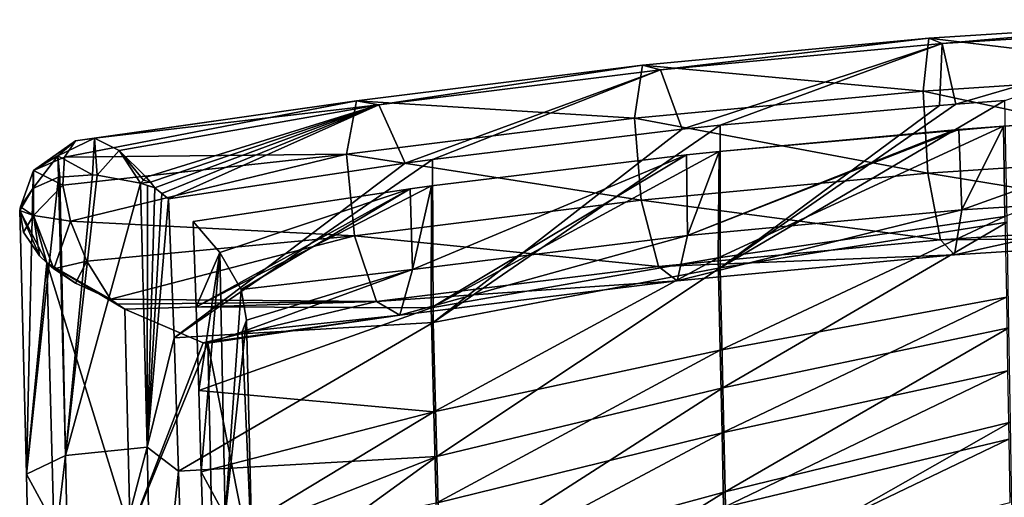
# Model space of a CAD drawing. Header units: millimetres. Extents: x -350 to 350, y 0 to 877.
# Tile 47 of 63: x -261 to -107, y 801 to 875. Entities that reach past the tile are written whole.
import ezdxf

# ---------------------------------------------------------------- set-up
doc = ezdxf.new("R2010")
doc.units = ezdxf.units.MM
doc.header["$LTSCALE"] = 41.718519
for name, color, linetype in [('1', 7, 'CONTINUOUS'), ('10', 7, 'CONTINUOUS'), ('2', 7, 'CONTINUOUS'), ('20', 7, 'CONTINUOUS'), ('21', 7, 'CONTINUOUS'), ('3', 7, 'CONTINUOUS'), ('6', 7, 'CONTINUOUS')]:
    doc.layers.add(name, color=color, linetype=linetype)

msp = doc.modelspace()

# ---------------------------------------------------------------- linework, layer by layer
at = {"layer": '1', "linetype": 'Continuous'}
for points in [[(-241.74, 849.4, -580.27), (-240.71, 808.33, -557.45), (-240.69, 849.07, -580.21), (-241.74, 849.4, -580.27)], [(-240.69, 849.07, -580.21), (-240.71, 808.33, -557.45), (-239.55, 848.67, -580.19), (-240.69, 849.07, -580.21)], [(-239.55, 848.67, -580.19), (-240.71, 808.33, -557.45), (-238.46, 847.83, -580), (-239.55, 848.67, -580.19)], [(-238.46, 847.83, -580), (-240.71, 808.33, -557.45), (-237.38, 846.96, -579.86), (-238.46, 847.83, -580)], [(-237.38, 846.96, -579.86), (-240.71, 808.33, -557.45), (-236.54, 825.32, -567.76), (-237.38, 846.96, -579.86)], [(-233.11, 830.14, -572.44), (-229.39, 838.6, -581.23), (-233.57, 843.46, -579.9), (-233.11, 830.14, -572.44)], [(-232.68, 817.15, -565.35), (-229.39, 838.6, -581.23), (-233.11, 830.14, -572.44), (-232.68, 817.15, -565.35)], [(-232.29, 804.49, -558.64), (-229.39, 838.6, -581.23), (-232.68, 817.15, -565.35), (-232.29, 804.49, -558.64)], [(-228.56, 797.55, -558.58), (-229.39, 838.6, -581.23), (-232.29, 804.49, -558.64), (-228.56, 797.55, -558.58)], [(-229.39, 838.6, -581.23), (-228.56, 797.55, -558.58), (-226.08, 832.85, -584.69), (-229.39, 838.6, -581.23)], [(-228.56, 797.55, -558.58), (-225.25, 828.1, -589.77), (-226.08, 832.85, -584.69), (-228.56, 797.55, -558.58)], [(-244.23, 829.8, -609.26), (-231.99, 824.55, -602.03), (-243.36, 795.06, -589.93), (-244.23, 829.8, -609.26)], [(-224.3, 789.26, -568.62), (-225.25, 828.1, -589.77), (-228.56, 797.55, -558.58), (-224.3, 789.26, -568.62)], [(-225.25, 828.1, -589.77), (-224.3, 789.26, -568.62), (-225.91, 826.29, -592.83), (-225.25, 828.1, -589.77)], [(-236.54, 825.32, -567.76), (-240.71, 808.33, -557.45), (-235.82, 804.56, -556.64), (-236.54, 825.32, -567.76)], [(-225.91, 826.29, -592.83), (-224.3, 789.26, -568.62), (-231.29, 824.48, -601.33), (-225.91, 826.29, -592.83)], [(-231.99, 824.55, -602.03), (-231.29, 824.48, -601.33), (-243.36, 795.06, -589.93), (-231.99, 824.55, -602.03)], [(-231.29, 824.48, -601.33), (-230.32, 782.43, -578.55), (-243.36, 795.06, -589.93), (-231.29, 824.48, -601.33)], [(-231.29, 824.48, -601.33), (-224.3, 789.26, -568.62), (-230.32, 782.43, -578.55), (-231.29, 824.48, -601.33)], [(-240.71, 808.33, -557.45), (-239.82, 767.11, -536.53), (-235.82, 804.56, -556.64), (-240.71, 808.33, -557.45)], [(-235.82, 804.56, -556.64), (-239.82, 767.11, -536.53), (-235.41, 791.22, -549.75), (-235.82, 804.56, -556.64)], [(-231.92, 792.17, -552.29), (-228.56, 797.55, -558.58), (-232.29, 804.49, -558.64), (-231.92, 792.17, -552.29)]]:
    msp.add_3dface(points, dxfattribs=at)
at = {"layer": '10', "linetype": 'Continuous'}
for points in [[(-107.33, 858.27, -609.67), (-71.31, 860.45, -614.12), (-62.58, 860.84, -614.93), (-107.33, 858.27, -609.67)], [(-107.33, 858.27, -609.67), (-62.58, 860.84, -614.93), (-107.13, 844.22, -602.17), (-107.33, 858.27, -609.67)], [(-151.64, 854.35, -601.73), (-107.33, 858.27, -609.67), (-151.79, 837.77, -592.68), (-151.64, 854.35, -601.73)], [(-151.79, 837.77, -592.68), (-107.33, 858.27, -609.67), (-107.13, 844.22, -602.17), (-151.79, 837.77, -592.68)], [(-151.64, 854.35, -601.73), (-114.3, 857.75, -608.6), (-107.33, 858.27, -609.67), (-151.64, 854.35, -601.73)], [(-151.64, 854.35, -601.73), (-115.09, 857.68, -608.47), (-114.3, 857.75, -608.6), (-151.64, 854.35, -601.73)], [(-156.71, 853.81, -600.65), (-151.64, 854.35, -601.73), (-196.48, 830, -580.41), (-156.71, 853.81, -600.65)], [(-196.48, 830, -580.41), (-151.64, 854.35, -601.73), (-151.79, 837.77, -592.68), (-196.48, 830, -580.41)], [(-196.42, 848.99, -590.95), (-156.71, 853.81, -600.65), (-196.48, 830, -580.41), (-196.42, 848.99, -590.95)], [(-233.11, 830.14, -572.44), (-233.57, 843.46, -579.9), (-199.74, 848.53, -590.04), (-233.11, 830.14, -572.44)], [(-233.11, 830.14, -572.44), (-199.74, 848.53, -590.04), (-196.42, 848.99, -590.95), (-233.11, 830.14, -572.44)], [(-233.11, 830.14, -572.44), (-196.42, 848.99, -590.95), (-196.48, 830, -580.41), (-233.11, 830.14, -572.44)], [(-151.47, 823.39, -585.16), (-151.79, 837.77, -592.68), (-107.13, 844.22, -602.17), (-151.47, 823.39, -585.16)], [(-106.91, 831.67, -595.67), (-151.47, 823.39, -585.16), (-107.13, 844.22, -602.17), (-106.91, 831.67, -595.67)], [(-196.06, 813.8, -571.84), (-196.48, 830, -580.41), (-151.79, 837.77, -592.68), (-196.06, 813.8, -571.84)], [(-151.47, 823.39, -585.16), (-196.06, 813.8, -571.84), (-151.79, 837.77, -592.68), (-151.47, 823.39, -585.16)], [(-151.19, 810.53, -578.64), (-151.47, 823.39, -585.16), (-106.91, 831.67, -595.67), (-151.19, 810.53, -578.64)], [(-106.71, 820.18, -589.87), (-151.19, 810.53, -578.64), (-106.91, 831.67, -595.67), (-106.71, 820.18, -589.87)], [(-232.68, 817.15, -565.35), (-233.11, 830.14, -572.44), (-196.48, 830, -580.41), (-232.68, 817.15, -565.35)], [(-196.06, 813.8, -571.84), (-232.68, 817.15, -565.35), (-196.48, 830, -580.41), (-196.06, 813.8, -571.84)], [(-195.7, 799.59, -564.57), (-196.06, 813.8, -571.84), (-151.47, 823.39, -585.16), (-195.7, 799.59, -564.57)], [(-151.19, 810.53, -578.64), (-195.7, 799.59, -564.57), (-151.47, 823.39, -585.16), (-151.19, 810.53, -578.64)], [(-150.94, 798.92, -572.91), (-151.19, 810.53, -578.64), (-106.71, 820.18, -589.87), (-150.94, 798.92, -572.91)], [(-106.53, 809.55, -584.64), (-150.94, 798.92, -572.91), (-106.71, 820.18, -589.87), (-106.53, 809.55, -584.64)], [(-232.29, 804.49, -558.64), (-232.68, 817.15, -565.35), (-196.06, 813.8, -571.84), (-232.29, 804.49, -558.64)], [(-231.92, 792.17, -552.29), (-232.29, 804.49, -558.64), (-196.06, 813.8, -571.84), (-231.92, 792.17, -552.29)], [(-195.7, 799.59, -564.57), (-231.92, 792.17, -552.29), (-196.06, 813.8, -571.84), (-195.7, 799.59, -564.57)], [(-195.37, 787, -558.34), (-195.7, 799.59, -564.57), (-151.19, 810.53, -578.64), (-195.37, 787, -558.34)], [(-150.94, 798.92, -572.91), (-195.37, 787, -558.34), (-151.19, 810.53, -578.64), (-150.94, 798.92, -572.91)], [(-150.71, 788.34, -567.83), (-150.94, 798.92, -572.91), (-106.53, 809.55, -584.64), (-150.71, 788.34, -567.83)], [(-106.38, 799.65, -579.87), (-150.71, 788.34, -567.83), (-106.53, 809.55, -584.64), (-106.38, 799.65, -579.87)]]:
    msp.add_3dface(points, dxfattribs=at)
at = {"layer": '2', "linetype": 'Continuous'}
for points in [[(-258.53, 848.57, -590.39), (-259.53, 804.1, -573.51), (-254.53, 850.33, -585.67), (-258.53, 848.57, -590.39)], [(-254.53, 850.33, -585.67), (-259.53, 804.1, -573.51), (-253.43, 807, -561.48), (-254.53, 850.33, -585.67)], [(-254.53, 850.33, -585.67), (-253.43, 807, -561.48), (-254.33, 850.37, -585.5), (-254.53, 850.33, -585.67)], [(-254.33, 850.37, -585.5), (-253.43, 807, -561.48), (-249.23, 850.72, -582.29), (-254.33, 850.37, -585.5)], [(-249.23, 850.72, -582.29), (-253.43, 807, -561.48), (-248.49, 850.68, -581.96), (-249.23, 850.72, -582.29)], [(-253.43, 807, -561.48), (-241.74, 849.4, -580.27), (-248.49, 850.68, -581.96), (-253.43, 807, -561.48)], [(-260.58, 845.17, -596.52), (-259.53, 804.1, -573.51), (-258.53, 848.57, -590.39), (-260.58, 845.17, -596.52)], [(-260.47, 845.73, -595.63), (-260.58, 845.17, -596.52), (-258.53, 848.57, -590.39), (-260.47, 845.73, -595.63)], [(-240.71, 808.33, -557.45), (-241.74, 849.4, -580.27), (-253.43, 807, -561.48), (-240.71, 808.33, -557.45)], [(-257.49, 838.12, -605.41), (-256.34, 837, -606.47), (-260.58, 845.17, -596.52), (-257.49, 838.12, -605.41)], [(-260.58, 845.17, -596.52), (-256.34, 837, -606.47), (-259.53, 804.1, -573.51), (-260.58, 845.17, -596.52)], [(-260.01, 841.76, -601.29), (-257.49, 838.12, -605.41), (-260.58, 845.17, -596.52), (-260.01, 841.76, -601.29)], [(-256.34, 837, -606.47), (-255.28, 796.25, -583.75), (-259.53, 804.1, -573.51), (-256.34, 837, -606.47)], [(-244.23, 829.8, -609.26), (-243.36, 795.06, -589.93), (-256.34, 837, -606.47), (-244.23, 829.8, -609.26)], [(-245.35, 830.55, -609.56), (-244.23, 829.8, -609.26), (-256.34, 837, -606.47), (-245.35, 830.55, -609.56)], [(-256.34, 837, -606.47), (-243.36, 795.06, -589.93), (-255.28, 796.25, -583.75), (-256.34, 837, -606.47)], [(-246.45, 831.33, -609.81), (-245.35, 830.55, -609.56), (-256.34, 837, -606.47), (-246.45, 831.33, -609.81)], [(-251.91, 833.86, -608.87), (-246.45, 831.33, -609.81), (-256.34, 837, -606.47), (-251.91, 833.86, -608.87)], [(-255.25, 836.09, -607.26), (-251.91, 833.86, -608.87), (-256.34, 837, -606.47), (-255.25, 836.09, -607.26)], [(-240.71, 808.33, -557.45), (-253.43, 807, -561.48), (-252.49, 763.52, -539.43), (-240.71, 808.33, -557.45)], [(-239.82, 767.11, -536.53), (-240.71, 808.33, -557.45), (-252.49, 763.52, -539.43), (-239.82, 767.11, -536.53)], [(-259.53, 804.1, -573.51), (-258.63, 763, -552.48), (-253.43, 807, -561.48), (-259.53, 804.1, -573.51)], [(-253.43, 807, -561.48), (-258.63, 763, -552.48), (-252.49, 763.52, -539.43), (-253.43, 807, -561.48)], [(-259.53, 804.1, -573.51), (-255.28, 796.25, -583.75), (-258.63, 763, -552.48), (-259.53, 804.1, -573.51)]]:
    msp.add_3dface(points, dxfattribs=at)
at = {"layer": '20', "linetype": 'Continuous'}
for points in [[(-251.87, 856, -596.18), (-253.58, 853.44, -601.79), (-258.42, 851.41, -597.98), (-251.87, 856, -596.18)], [(-254.63, 853.65, -589.1), (-251.87, 856, -596.18), (-258.42, 851.41, -597.98), (-254.63, 853.65, -589.1)], [(-249.23, 850.72, -582.29), (-248.92, 856.41, -590.32), (-254.63, 853.65, -589.1), (-249.23, 850.72, -582.29)], [(-248.92, 856.41, -590.32), (-251.87, 856, -596.18), (-254.63, 853.65, -589.1), (-248.92, 856.41, -590.32)], [(-249.23, 850.72, -582.29), (-248.49, 850.68, -581.96), (-248.92, 856.41, -590.32), (-249.23, 850.72, -582.29)], [(-248.49, 850.68, -581.96), (-245.07, 854.48, -584.99), (-248.92, 856.41, -590.32), (-248.49, 850.68, -581.96)], [(-248.49, 850.68, -581.96), (-241.74, 849.4, -580.27), (-245.07, 854.48, -584.99), (-248.49, 850.68, -581.96)], [(-245.07, 854.48, -584.99), (-241.74, 849.4, -580.27), (-241.3, 849.9, -580.64), (-245.07, 854.48, -584.99)], [(-240.87, 850.37, -581.05), (-245.07, 854.48, -584.99), (-241.3, 849.9, -580.64), (-240.87, 850.37, -581.05)], [(-258.53, 848.57, -590.39), (-254.53, 850.33, -585.67), (-254.63, 853.65, -589.1), (-258.53, 848.57, -590.39)], [(-258.53, 848.57, -590.39), (-254.63, 853.65, -589.1), (-258.42, 851.41, -597.98), (-258.53, 848.57, -590.39)], [(-253.58, 853.44, -601.79), (-253.88, 849.11, -606.48), (-258.42, 851.41, -597.98), (-253.58, 853.44, -601.79)], [(-254.53, 850.33, -585.67), (-254.33, 850.37, -585.5), (-254.63, 853.65, -589.1), (-254.53, 850.33, -585.67)], [(-254.33, 850.37, -585.5), (-249.23, 850.72, -582.29), (-254.63, 853.65, -589.1), (-254.33, 850.37, -585.5)], [(-260.47, 845.73, -595.63), (-258.53, 848.57, -590.39), (-258.42, 851.41, -597.98), (-260.47, 845.73, -595.63)], [(-260.47, 845.73, -595.63), (-258.42, 851.41, -597.98), (-258.42, 844.38, -605), (-260.47, 845.73, -595.63)], [(-258.42, 851.41, -597.98), (-253.88, 849.11, -606.48), (-258.42, 844.38, -605), (-258.42, 851.41, -597.98)], [(-253.88, 849.11, -606.48), (-252.69, 843.49, -609.69), (-258.42, 844.38, -605), (-253.88, 849.11, -606.48)], [(-260.58, 845.17, -596.52), (-260.47, 845.73, -595.63), (-258.42, 844.38, -605), (-260.58, 845.17, -596.52)], [(-260.01, 841.76, -601.29), (-260.58, 845.17, -596.52), (-258.42, 844.38, -605), (-260.01, 841.76, -601.29)], [(-257.49, 838.12, -605.41), (-260.01, 841.76, -601.29), (-258.42, 844.38, -605), (-257.49, 838.12, -605.41)], [(-255.25, 836.09, -607.26), (-256.34, 837, -606.47), (-258.42, 844.38, -605), (-255.25, 836.09, -607.26)], [(-252.69, 843.49, -609.69), (-255.25, 836.09, -607.26), (-258.42, 844.38, -605), (-252.69, 843.49, -609.69)], [(-256.34, 837, -606.47), (-257.49, 838.12, -605.41), (-258.42, 844.38, -605), (-256.34, 837, -606.47)], [(-255.25, 836.09, -607.26), (-252.69, 843.49, -609.69), (-250.11, 837.27, -610.9), (-255.25, 836.09, -607.26)], [(-251.91, 833.86, -608.87), (-255.25, 836.09, -607.26), (-250.11, 837.27, -610.9), (-251.91, 833.86, -608.87)], [(-246.45, 831.33, -609.81), (-251.91, 833.86, -608.87), (-250.11, 837.27, -610.9), (-246.45, 831.33, -609.81)]]:
    msp.add_3dface(points, dxfattribs=at)
at = {"layer": '21', "linetype": 'Continuous'}
for points in [[(-241.74, 849.4, -580.27), (-240.23, 849.58, -580.61), (-241.3, 849.9, -580.64), (-241.74, 849.4, -580.27)], [(-240.23, 849.58, -580.61), (-240.87, 850.37, -581.05), (-241.3, 849.9, -580.64), (-240.23, 849.58, -580.61)], [(-241.74, 849.4, -580.27), (-239.55, 848.67, -580.19), (-240.23, 849.58, -580.61), (-241.74, 849.4, -580.27)], [(-241.74, 849.4, -580.27), (-240.69, 849.07, -580.21), (-239.55, 848.67, -580.19), (-241.74, 849.4, -580.27)]]:
    msp.add_3dface(points, dxfattribs=at)
at = {"layer": '3', "linetype": 'Continuous'}
for points in [[(-118.96, 871.97, -630.88), (-116.88, 871.14, -618.16), (-74.33, 874.86, -636.55), (-118.96, 871.97, -630.88)], [(-74.91, 866.71, -646.56), (-118.96, 871.97, -630.88), (-74.33, 874.86, -636.55), (-74.91, 866.71, -646.56)], [(-74.33, 874.86, -636.55), (-116.88, 871.14, -618.16), (-73.01, 873.93, -623.73), (-74.33, 874.86, -636.55)], [(-116.88, 871.14, -618.16), (-114.77, 861.73, -609.58), (-73.01, 873.93, -623.73), (-116.88, 871.14, -618.16)], [(-73.01, 873.93, -623.73), (-114.77, 861.73, -609.58), (-107.12, 862.3, -610.74), (-73.01, 873.93, -623.73)], [(-163.56, 867.77, -622.53), (-160.75, 867.04, -609.95), (-118.96, 871.97, -630.88), (-163.56, 867.77, -622.53)], [(-119.88, 863.76, -640.81), (-163.56, 867.77, -622.53), (-118.96, 871.97, -630.88), (-119.88, 863.76, -640.81)], [(-118.96, 871.97, -630.88), (-160.75, 867.04, -609.95), (-116.88, 871.14, -618.16), (-118.96, 871.97, -630.88)], [(-160.75, 867.04, -609.95), (-157.38, 857.8, -601.61), (-116.88, 871.14, -618.16), (-160.75, 867.04, -609.95)], [(-116.88, 871.14, -618.16), (-157.38, 857.8, -601.61), (-151.5, 858.42, -602.86), (-116.88, 871.14, -618.16)], [(-117.34, 861.53, -609.17), (-116.88, 871.14, -618.16), (-151.5, 858.42, -602.86), (-117.34, 861.53, -609.17)], [(-119.88, 863.76, -640.81), (-118.96, 871.97, -630.88), (-74.91, 866.71, -646.56), (-119.88, 863.76, -640.81)], [(-114.77, 861.73, -609.58), (-116.88, 871.14, -618.16), (-117.34, 861.53, -609.17), (-114.77, 861.73, -609.58)], [(-208.14, 862.24, -611.54), (-204.62, 861.63, -599.14), (-163.56, 867.77, -622.53), (-208.14, 862.24, -611.54)], [(-164.81, 859.51, -632.38), (-208.14, 862.24, -611.54), (-163.56, 867.77, -622.53), (-164.81, 859.51, -632.38)], [(-163.56, 867.77, -622.53), (-204.62, 861.63, -599.14), (-160.75, 867.04, -609.95), (-163.56, 867.77, -622.53)], [(-204.62, 861.63, -599.14), (-200.54, 852.51, -590.98), (-160.75, 867.04, -609.95), (-204.62, 861.63, -599.14)], [(-160.75, 867.04, -609.95), (-200.54, 852.51, -590.98), (-196.27, 853.09, -592.14), (-160.75, 867.04, -609.95)], [(-157.38, 857.8, -601.61), (-160.75, 867.04, -609.95), (-196.27, 853.09, -592.14), (-157.38, 857.8, -601.61)], [(-164.81, 859.51, -632.38), (-163.56, 867.77, -622.53), (-119.88, 863.76, -640.81), (-164.81, 859.51, -632.38)], [(-74.45, 853.92, -648.3), (-119.88, 863.76, -640.81), (-74.91, 866.71, -646.56), (-74.45, 853.92, -648.3)], [(-119.14, 850.99, -642.54), (-164.81, 859.51, -632.38), (-119.88, 863.76, -640.81), (-119.14, 850.99, -642.54)], [(-119.14, 850.99, -642.54), (-119.88, 863.76, -640.81), (-74.45, 853.92, -648.3), (-119.14, 850.99, -642.54)], [(-253.58, 853.44, -601.79), (-251.87, 856, -596.18), (-208.14, 862.24, -611.54), (-253.58, 853.44, -601.79)], [(-209.69, 853.93, -621.29), (-253.58, 853.44, -601.79), (-208.14, 862.24, -611.54), (-209.69, 853.93, -621.29)], [(-251.87, 856, -596.18), (-248.92, 856.41, -590.32), (-208.14, 862.24, -611.54), (-251.87, 856, -596.18)], [(-208.14, 862.24, -611.54), (-248.92, 856.41, -590.32), (-204.62, 861.63, -599.14), (-208.14, 862.24, -611.54)], [(-209.69, 853.93, -621.29), (-208.14, 862.24, -611.54), (-164.81, 859.51, -632.38), (-209.69, 853.93, -621.29)], [(-248.92, 856.41, -590.32), (-245.07, 854.48, -584.99), (-204.62, 861.63, -599.14), (-248.92, 856.41, -590.32)], [(-245.07, 854.48, -584.99), (-240.87, 850.37, -581.05), (-204.62, 861.63, -599.14), (-245.07, 854.48, -584.99)], [(-204.62, 861.63, -599.14), (-240.87, 850.37, -581.05), (-240.23, 849.58, -580.61), (-204.62, 861.63, -599.14)], [(-239.55, 848.67, -580.19), (-204.62, 861.63, -599.14), (-240.23, 849.58, -580.61), (-239.55, 848.67, -580.19)], [(-239.55, 848.67, -580.19), (-238.46, 847.83, -580), (-204.62, 861.63, -599.14), (-239.55, 848.67, -580.19)], [(-238.46, 847.83, -580), (-237.38, 846.96, -579.86), (-204.62, 861.63, -599.14), (-238.46, 847.83, -580)], [(-204.62, 861.63, -599.14), (-237.38, 846.96, -579.86), (-200.54, 852.51, -590.98), (-204.62, 861.63, -599.14)], [(-107.33, 858.27, -609.67), (-113.82, 845.24, -611.81), (-71.31, 860.45, -614.12), (-107.33, 858.27, -609.67)], [(-71.31, 860.45, -614.12), (-113.82, 845.24, -611.81), (-71.1, 847.95, -617.33), (-71.31, 860.45, -614.12)], [(-163.8, 846.75, -634.13), (-209.69, 853.93, -621.29), (-164.81, 859.51, -632.38), (-163.8, 846.75, -634.13)], [(-163.8, 846.75, -634.13), (-164.81, 859.51, -632.38), (-119.14, 850.99, -642.54), (-163.8, 846.75, -634.13)], [(-115.09, 857.68, -608.47), (-156.59, 841.25, -603.75), (-114.3, 857.75, -608.6), (-115.09, 857.68, -608.47)], [(-114.3, 857.75, -608.6), (-156.59, 841.25, -603.75), (-113.82, 845.24, -611.81), (-114.3, 857.75, -608.6)], [(-151.64, 854.35, -601.73), (-156.59, 841.25, -603.75), (-115.09, 857.68, -608.47), (-151.64, 854.35, -601.73)], [(-114.3, 857.75, -608.6), (-113.82, 845.24, -611.81), (-107.33, 858.27, -609.67), (-114.3, 857.75, -608.6)], [(-156.71, 853.81, -600.65), (-156.59, 841.25, -603.75), (-151.64, 854.35, -601.73), (-156.71, 853.81, -600.65)], [(-253.88, 849.11, -606.48), (-253.58, 853.44, -601.79), (-209.69, 853.93, -621.29), (-253.88, 849.11, -606.48)], [(-252.69, 843.49, -609.69), (-253.88, 849.11, -606.48), (-209.69, 853.93, -621.29), (-252.69, 843.49, -609.69)], [(-208.42, 841.2, -623.08), (-252.69, 843.49, -609.69), (-209.69, 853.93, -621.29), (-208.42, 841.2, -623.08)], [(-208.42, 841.2, -623.08), (-209.69, 853.93, -621.29), (-163.8, 846.75, -634.13), (-208.42, 841.2, -623.08)], [(-196.42, 848.99, -590.95), (-199.4, 835.98, -593.14), (-156.71, 853.81, -600.65), (-196.42, 848.99, -590.95)], [(-156.71, 853.81, -600.65), (-199.4, 835.98, -593.14), (-156.59, 841.25, -603.75), (-156.71, 853.81, -600.65)], [(-73.2, 843.46, -640.83), (-119.14, 850.99, -642.54), (-74.45, 853.92, -648.3), (-73.2, 843.46, -640.83)], [(-117.15, 840.6, -635.12), (-163.8, 846.75, -634.13), (-119.14, 850.99, -642.54), (-117.15, 840.6, -635.12)], [(-117.15, 840.6, -635.12), (-119.14, 850.99, -642.54), (-73.2, 843.46, -640.83), (-117.15, 840.6, -635.12)], [(-233.57, 843.46, -579.9), (-229.39, 838.6, -581.23), (-199.74, 848.53, -590.04), (-233.57, 843.46, -579.9)], [(-229.39, 838.6, -581.23), (-226.08, 832.85, -584.69), (-199.74, 848.53, -590.04), (-229.39, 838.6, -581.23)], [(-199.74, 848.53, -590.04), (-226.08, 832.85, -584.69), (-199.4, 835.98, -593.14), (-199.74, 848.53, -590.04)], [(-199.74, 848.53, -590.04), (-199.4, 835.98, -593.14), (-196.42, 848.99, -590.95), (-199.74, 848.53, -590.04)], [(-161.09, 836.45, -626.83), (-208.42, 841.2, -623.08), (-163.8, 846.75, -634.13), (-161.09, 836.45, -626.83)], [(-161.09, 836.45, -626.83), (-163.8, 846.75, -634.13), (-117.15, 840.6, -635.12), (-161.09, 836.45, -626.83)], [(-113.82, 845.24, -611.81), (-114.98, 838.26, -622.61), (-71.1, 847.95, -617.33), (-113.82, 845.24, -611.81)], [(-71.1, 847.95, -617.33), (-114.98, 838.26, -622.61), (-71.83, 841.03, -628.22), (-71.1, 847.95, -617.33)], [(-156.59, 841.25, -603.75), (-158.16, 834.21, -614.46), (-113.82, 845.24, -611.81), (-156.59, 841.25, -603.75)], [(-113.82, 845.24, -611.81), (-158.16, 834.21, -614.46), (-114.98, 838.26, -622.61), (-113.82, 845.24, -611.81)], [(-250.11, 837.27, -610.9), (-252.69, 843.49, -609.69), (-208.42, 841.2, -623.08), (-250.11, 837.27, -610.9)], [(-71.83, 841.03, -628.22), (-117.15, 840.6, -635.12), (-73.2, 843.46, -640.83), (-71.83, 841.03, -628.22)], [(-246.45, 831.33, -609.81), (-250.11, 837.27, -610.9), (-208.42, 841.2, -623.08), (-246.45, 831.33, -609.81)], [(-205.03, 831, -615.94), (-246.45, 831.33, -609.81), (-208.42, 841.2, -623.08), (-205.03, 831, -615.94)], [(-205.03, 831, -615.94), (-208.42, 841.2, -623.08), (-161.09, 836.45, -626.83), (-205.03, 831, -615.94)], [(-199.4, 835.98, -593.14), (-201.36, 828.87, -603.74), (-156.59, 841.25, -603.75), (-199.4, 835.98, -593.14)], [(-156.59, 841.25, -603.75), (-201.36, 828.87, -603.74), (-158.16, 834.21, -614.46), (-156.59, 841.25, -603.75)], [(-114.98, 838.26, -622.61), (-161.09, 836.45, -626.83), (-117.15, 840.6, -635.12), (-114.98, 838.26, -622.61)], [(-114.98, 838.26, -622.61), (-117.15, 840.6, -635.12), (-71.83, 841.03, -628.22), (-114.98, 838.26, -622.61)], [(-158.16, 834.21, -614.46), (-161.09, 836.45, -626.83), (-114.98, 838.26, -622.61), (-158.16, 834.21, -614.46)], [(-226.08, 832.85, -584.69), (-225.25, 828.1, -589.77), (-199.4, 835.98, -593.14), (-226.08, 832.85, -584.69)], [(-225.25, 828.1, -589.77), (-225.91, 826.29, -592.83), (-199.4, 835.98, -593.14), (-225.25, 828.1, -589.77)], [(-199.4, 835.98, -593.14), (-225.91, 826.29, -592.83), (-201.36, 828.87, -603.74), (-199.4, 835.98, -593.14)], [(-158.16, 834.21, -614.46), (-205.03, 831, -615.94), (-161.09, 836.45, -626.83), (-158.16, 834.21, -614.46)], [(-201.36, 828.87, -603.74), (-205.03, 831, -615.94), (-158.16, 834.21, -614.46), (-201.36, 828.87, -603.74)], [(-245.35, 830.55, -609.56), (-246.45, 831.33, -609.81), (-205.03, 831, -615.94), (-245.35, 830.55, -609.56)], [(-244.23, 829.8, -609.26), (-245.35, 830.55, -609.56), (-205.03, 831, -615.94), (-244.23, 829.8, -609.26)], [(-231.99, 824.55, -602.03), (-244.23, 829.8, -609.26), (-205.03, 831, -615.94), (-231.99, 824.55, -602.03)], [(-201.36, 828.87, -603.74), (-231.99, 824.55, -602.03), (-205.03, 831, -615.94), (-201.36, 828.87, -603.74)], [(-231.29, 824.48, -601.33), (-231.99, 824.55, -602.03), (-201.36, 828.87, -603.74), (-231.29, 824.48, -601.33)], [(-225.91, 826.29, -592.83), (-231.29, 824.48, -601.33), (-201.36, 828.87, -603.74), (-225.91, 826.29, -592.83)]]:
    msp.add_3dface(points, dxfattribs=at)
at = {"layer": '6', "linetype": 'Continuous'}
for points in [[(-107.12, 862.3, -610.74), (-114.77, 861.73, -609.58), (-151.47, 836.22, -590.77), (-107.12, 862.3, -610.74)], [(-106.8, 843.36, -600.62), (-107.12, 862.3, -610.74), (-151.47, 836.22, -590.77), (-106.8, 843.36, -600.62)], [(-117.34, 861.53, -609.17), (-151.5, 858.42, -602.86), (-151.47, 836.22, -590.77), (-117.34, 861.53, -609.17)], [(-114.77, 861.73, -609.58), (-117.34, 861.53, -609.17), (-151.47, 836.22, -590.77), (-114.77, 861.73, -609.58)], [(-157.38, 857.8, -601.61), (-196.27, 853.09, -592.14), (-196.16, 827.71, -578.08), (-157.38, 857.8, -601.61)], [(-151.5, 858.42, -602.86), (-157.38, 857.8, -601.61), (-196.16, 827.71, -578.08), (-151.5, 858.42, -602.86)], [(-151.5, 858.42, -602.86), (-196.16, 827.71, -578.08), (-151.47, 836.22, -590.77), (-151.5, 858.42, -602.86)], [(-200.54, 852.51, -590.98), (-236.54, 825.32, -567.76), (-196.27, 853.09, -592.14), (-200.54, 852.51, -590.98)], [(-196.27, 853.09, -592.14), (-236.54, 825.32, -567.76), (-196.16, 827.71, -578.08), (-196.27, 853.09, -592.14)], [(-237.38, 846.96, -579.86), (-236.54, 825.32, -567.76), (-200.54, 852.51, -590.98), (-237.38, 846.96, -579.86)], [(-151.05, 817.54, -581.09), (-106.8, 843.36, -600.62), (-151.47, 836.22, -590.77), (-151.05, 817.54, -581.09)], [(-106.51, 826.89, -592.15), (-106.8, 843.36, -600.62), (-151.05, 817.54, -581.09), (-106.51, 826.89, -592.15)], [(-196.16, 827.71, -578.08), (-195.62, 806.86, -567.17), (-151.47, 836.22, -590.77), (-196.16, 827.71, -578.08)], [(-195.62, 806.86, -567.17), (-151.05, 817.54, -581.09), (-151.47, 836.22, -590.77), (-195.62, 806.86, -567.17)], [(-236.54, 825.32, -567.76), (-235.82, 804.56, -556.64), (-196.16, 827.71, -578.08), (-236.54, 825.32, -567.76)], [(-196.16, 827.71, -578.08), (-235.82, 804.56, -556.64), (-195.62, 806.86, -567.17), (-196.16, 827.71, -578.08)], [(-150.69, 801.37, -573.03), (-106.51, 826.89, -592.15), (-151.05, 817.54, -581.09), (-150.69, 801.37, -573.03)], [(-106.26, 812.18, -584.84), (-106.51, 826.89, -592.15), (-150.69, 801.37, -573.03), (-106.26, 812.18, -584.84)], [(-195.62, 806.86, -567.17), (-195.15, 789.27, -558.37), (-151.05, 817.54, -581.09), (-195.62, 806.86, -567.17)], [(-195.15, 789.27, -558.37), (-150.69, 801.37, -573.03), (-151.05, 817.54, -581.09), (-195.15, 789.27, -558.37)], [(-150.39, 787.12, -566.19), (-106.26, 812.18, -584.84), (-150.69, 801.37, -573.03), (-150.39, 787.12, -566.19)], [(-106.04, 798.81, -578.4), (-106.26, 812.18, -584.84), (-150.39, 787.12, -566.19), (-106.04, 798.81, -578.4)], [(-235.82, 804.56, -556.64), (-235.41, 791.22, -549.75), (-195.62, 806.86, -567.17), (-235.82, 804.56, -556.64)], [(-235.41, 791.22, -549.75), (-235.05, 778.27, -543.26), (-195.62, 806.86, -567.17), (-235.41, 791.22, -549.75)], [(-195.62, 806.86, -567.17), (-235.05, 778.27, -543.26), (-195.15, 789.27, -558.37), (-195.62, 806.86, -567.17)], [(-195.15, 789.27, -558.37), (-194.75, 774.19, -551.11), (-150.69, 801.37, -573.03), (-195.15, 789.27, -558.37)], [(-194.75, 774.19, -551.11), (-150.39, 787.12, -566.19), (-150.69, 801.37, -573.03), (-194.75, 774.19, -551.11)]]:
    msp.add_3dface(points, dxfattribs=at)

doc.saveas('drawing.dxf')
